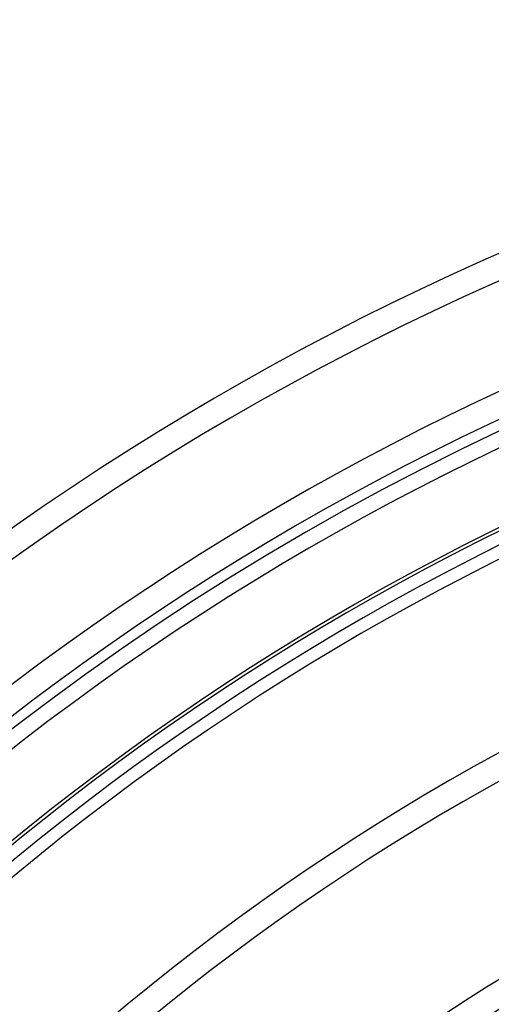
# Model space of a CAD drawing. Header units: millimetres. Extents: x -215 to 215, y -215 to 215.
# Tile 18 of 57: x -100 to -71, y 113 to 175. Entities that reach past the tile are written whole.
import ezdxf

# ---------------------------------------------------------------- set-up
doc = ezdxf.new("R2010")
doc.units = ezdxf.units.MM
doc.layers.add('MAIN-1', color=7, linetype='Continuous')
doc.layers.add('MAIN-2', color=7, linetype='Continuous')

msp = doc.modelspace()

# ---------------------------------------------------------------- linework, layer by layer
at = {"layer": 'MAIN-1'}
for radius, start, end in [(175.143, 46.47255, 133.52747), (173.558, 46.56995, 133.43007), (167.218, 46.58479, 133.41523), (165.632, 46.64507, 133.3549), (164, 46.66145, 133.33857), (159.292, 46.66409, 133.33593), (157.708, 46.72774, 133.27222), (146.929, 46.85454, 133.14542), (145.345, 46.87477, 133.1252), (134.566, 47.025, 132.97497), (132.982, 47.04917, 132.95085), (122.204, 47.22994, 132.77002), (120.618, 47.25928, 132.74068)]:
    msp.add_arc((0, 0), radius, start, end, dxfattribs=at)
at = {"layer": 'MAIN-2'}
for radius, start, end in [(165, 0, 180.00002), (159.5, 89.99998, 179.99998), (158.5, 89.99998, 179.99998)]:
    msp.add_arc((0, 0), radius, start, end, dxfattribs=at)

doc.saveas('drawing.dxf')
